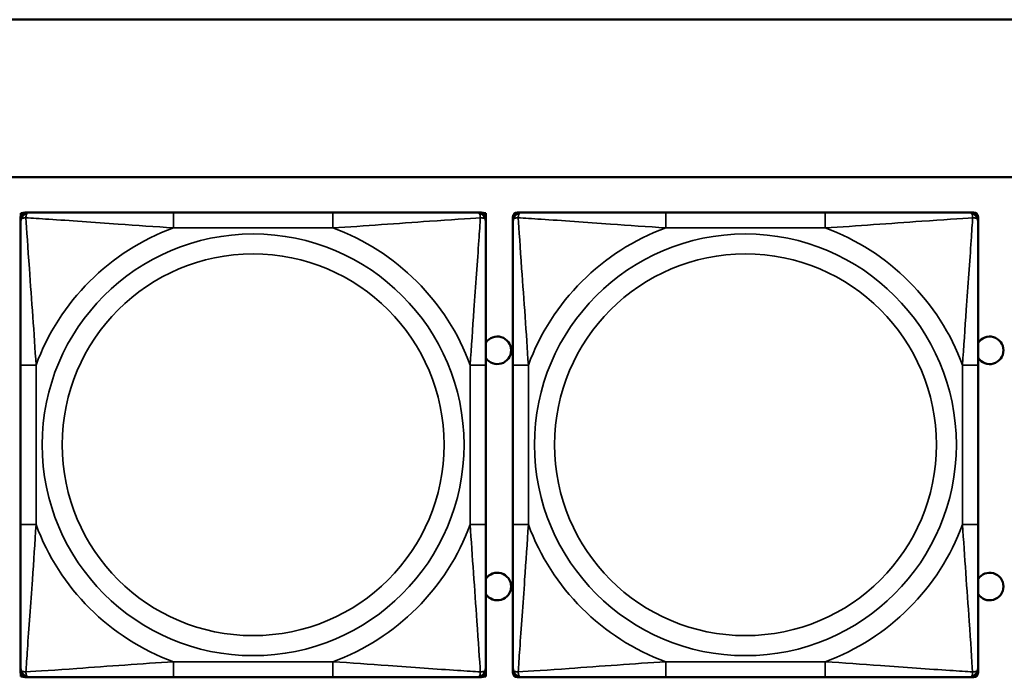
# Model space of a CAD drawing. Header units: inches. Extents: x 3.2 to 29.7, y 5.5 to 19.1.
# Tile 20 of 39: x 17.3 to 18.5, y 8 to 8.8. Entities that reach past the tile are written whole.
import ezdxf

# ---------------------------------------------------------------- set-up
doc = ezdxf.new("R2010")
doc.units = ezdxf.units.IN
doc.header["$MEASUREMENT"] = 0
doc.layers.add('Visible (ANSI)', color=7, linetype='Continuous', lineweight=50)
doc.layers.add('Visible Narrow (ANSI)', color=7, linetype='Continuous', lineweight=35)

msp = doc.modelspace()

# ---------------------------------------------------------------- linework, layer by layer
at = {"layer": 'Visible (ANSI)'}
for p, q in [((9.0372, 8.794), (28.0372, 8.794)), ((16.0072, 8.594), (21.0422, 8.594)), ((17.2919, 8.5374), (17.2919, 8.5433)), ((17.2922, 8.548), (17.2942, 8.548)), ((17.2922, 8.5451), (17.2922, 8.548)), ((17.2978, 8.5492), (17.3038, 8.5492)), ((17.6884, 8.5492), (17.4861, 8.5492)), ((17.8707, 8.5492), (17.8766, 8.5492)), ((17.8803, 8.548), (17.8826, 8.548)), ((17.8825, 8.5433), (17.8825, 8.5374)), ((17.8826, 8.548), (17.8826, 8.3216)), ((17.9169, 8.5374), (17.9169, 8.5433)), ((17.9228, 8.5492), (17.9288, 8.5492)), ((18.3134, 8.5492), (18.1111, 8.5492)), ((18.4957, 8.5492), (18.5016, 8.5492)), ((18.5075, 8.5433), (18.5075, 8.5374)), ((17.2919, 8.3551), (17.2919, 8.1528)), ((17.8825, 8.1528), (17.8825, 8.3551)), ((17.9169, 8.3551), (17.9169, 8.1528)), ((18.5075, 8.1528), (18.5075, 8.3551)), ((17.8825, 8.3216), (17.8826, 8.3216)), ((17.8826, 8.3216), (17.8826, 8.1641)), ((17.8826, 8.1641), (17.8825, 8.1641)), ((17.8826, 8.1641), (17.8826, 7.9597)), ((17.2919, 7.9646), (17.2919, 7.9705)), ((17.2922, 7.9597), (17.2922, 7.9628)), ((17.8825, 7.9705), (17.8825, 7.9646)), ((17.9169, 7.9646), (17.9169, 7.9705)), ((18.5075, 7.9705), (18.5075, 7.9646)), ((17.2946, 7.9597), (17.2922, 7.9597)), ((17.3038, 7.9587), (17.2978, 7.9587)), ((17.4861, 7.9587), (17.6884, 7.9587)), ((17.8766, 7.9587), (17.8707, 7.9587)), ((17.8826, 7.9597), (17.8799, 7.9597)), ((17.9288, 7.9587), (17.9228, 7.9587)), ((18.1111, 7.9587), (18.3134, 7.9587)), ((18.5016, 7.9587), (18.4957, 7.9587))]:
    msp.add_line(p, q, dxfattribs=at)
for centre, radius, start, end in [((17.2978, 8.5433), 0.00591, 90, 180), ((17.3038, 8.5374), 0.0118, 90, 180), ((17.8707, 8.5374), 0.0118, 0, 90), ((17.8766, 8.5433), 0.00591, 0, 90), ((17.9228, 8.5433), 0.00591, 90, 180), ((17.9288, 8.5374), 0.0118, 90, 180), ((18.4957, 8.5374), 0.0118, 0, 90), ((18.5016, 8.5433), 0.00591, 0, 90), ((17.8972, 8.374), 0.0175, 213.5649, 146.4351), ((18.5222, 8.374), 0.0175, 212.7123, 147.2877), ((17.8972, 8.074), 0.0175, 213.5649, 146.4351), ((18.5222, 8.074), 0.0175, 212.7123, 147.2877), ((17.3038, 7.9705), 0.0118, 180, 270), ((17.2978, 7.9646), 0.00591, 180, 270), ((17.8707, 7.9705), 0.0118, 270, 0), ((17.8766, 7.9646), 0.00591, 270, 0), ((17.9288, 7.9705), 0.0118, 180, 270), ((17.9228, 7.9646), 0.00591, 180, 270), ((18.4957, 7.9705), 0.0118, 270, 0), ((18.5016, 7.9646), 0.00591, 270, 0)]:
    msp.add_arc(centre, radius, start, end, dxfattribs=at)
for points, knots in [([(17.4861, 8.5492), (17.4624, 8.5492), (17.4384, 8.5492), (17.4151, 8.5492), (17.3844, 8.5492), (17.3535, 8.5492), (17.3303, 8.5492), (17.3182, 8.5492), (17.3086, 8.5492), (17.3038, 8.5492)], [0.2569537, 0.2569537, 0.2569537, 0.2569537, 0.4371919, 0.4371919, 0.4371919, 0.6739428, 0.6739428, 0.6739428, 0.7963818, 0.7963818, 0.7963818, 0.7963818]), ([(17.8707, 8.5492), (17.8649, 8.5492), (17.8525, 8.5492), (17.8372, 8.5492), (17.8138, 8.5492), (17.7847, 8.5492), (17.7556, 8.5492), (17.7334, 8.5492), (17.7108, 8.5492), (17.6884, 8.5492)], [-0.7968224, -0.7968224, -0.7968224, -0.7968224, -0.6514613, -0.6514613, -0.6514613, -0.427691, -0.427691, -0.427691, -0.2569517, -0.2569517, -0.2569517, -0.2569517]), ([(18.1111, 8.5492), (18.0874, 8.5492), (18.0634, 8.5492), (18.0401, 8.5492), (18.0094, 8.5492), (17.9785, 8.5492), (17.9553, 8.5492), (17.9432, 8.5492), (17.9336, 8.5492), (17.9288, 8.5492)], [0.2569537, 0.2569537, 0.2569537, 0.2569537, 0.4371919, 0.4371919, 0.4371919, 0.6739428, 0.6739428, 0.6739428, 0.7963818, 0.7963818, 0.7963818, 0.7963818]), ([(18.4957, 8.5492), (18.4899, 8.5492), (18.4775, 8.5492), (18.4622, 8.5492), (18.4388, 8.5492), (18.4097, 8.5492), (18.3806, 8.5492), (18.3584, 8.5492), (18.3358, 8.5492), (18.3134, 8.5492)], [-0.7968224, -0.7968224, -0.7968224, -0.7968224, -0.6514613, -0.6514613, -0.6514613, -0.427691, -0.427691, -0.427691, -0.2569517, -0.2569517, -0.2569517, -0.2569517]), ([(17.2919, 8.5374), (17.2919, 8.5317), (17.2919, 8.5192), (17.2919, 8.504), (17.2919, 8.4805), (17.2919, 8.4514), (17.2919, 8.4223), (17.2919, 8.4002), (17.2919, 8.3775), (17.2919, 8.3551)], [-0.7968224, -0.7968224, -0.7968224, -0.7968224, -0.6514613, -0.6514613, -0.6514613, -0.427691, -0.427691, -0.427691, -0.2569517, -0.2569517, -0.2569517, -0.2569517]), ([(17.8825, 8.3551), (17.8825, 8.3788), (17.8825, 8.4028), (17.8825, 8.4261), (17.8825, 8.4568), (17.8825, 8.4877), (17.8825, 8.5109), (17.8825, 8.5229), (17.8825, 8.5326), (17.8825, 8.5374)], [0.2569537, 0.2569537, 0.2569537, 0.2569537, 0.4371919, 0.4371919, 0.4371919, 0.6739428, 0.6739428, 0.6739428, 0.7963818, 0.7963818, 0.7963818, 0.7963818]), ([(17.9169, 8.5374), (17.9169, 8.5317), (17.9169, 8.5192), (17.9169, 8.504), (17.9169, 8.4805), (17.9169, 8.4514), (17.9169, 8.4223), (17.9169, 8.4002), (17.9169, 8.3775), (17.9169, 8.3551)], [-0.7968224, -0.7968224, -0.7968224, -0.7968224, -0.6514613, -0.6514613, -0.6514613, -0.427691, -0.427691, -0.427691, -0.2569517, -0.2569517, -0.2569517, -0.2569517]), ([(18.5075, 8.3551), (18.5075, 8.3788), (18.5075, 8.4028), (18.5075, 8.4261), (18.5075, 8.4568), (18.5075, 8.4877), (18.5075, 8.5109), (18.5075, 8.5229), (18.5075, 8.5326), (18.5075, 8.5374)], [0.2569537, 0.2569537, 0.2569537, 0.2569537, 0.4371919, 0.4371919, 0.4371919, 0.6739428, 0.6739428, 0.6739428, 0.7963818, 0.7963818, 0.7963818, 0.7963818]), ([(17.2919, 8.1528), (17.2919, 8.1291), (17.2919, 8.1052), (17.2919, 8.0818), (17.2919, 8.0511), (17.2919, 8.0202), (17.2919, 7.997), (17.2919, 7.985), (17.2919, 7.9753), (17.2919, 7.9705)], [0.2569537, 0.2569537, 0.2569537, 0.2569537, 0.4371919, 0.4371919, 0.4371919, 0.6739428, 0.6739428, 0.6739428, 0.7963818, 0.7963818, 0.7963818, 0.7963818]), ([(17.8825, 7.9705), (17.8825, 7.9762), (17.8825, 7.9887), (17.8825, 8.0039), (17.8825, 8.0274), (17.8825, 8.0565), (17.8825, 8.0856), (17.8825, 8.1077), (17.8825, 8.1304), (17.8825, 8.1528)], [-0.7968224, -0.7968224, -0.7968224, -0.7968224, -0.6514613, -0.6514613, -0.6514613, -0.427691, -0.427691, -0.427691, -0.2569517, -0.2569517, -0.2569517, -0.2569517]), ([(17.9169, 8.1528), (17.9169, 8.1291), (17.9169, 8.1052), (17.9169, 8.0818), (17.9169, 8.0511), (17.9169, 8.0202), (17.9169, 7.997), (17.9169, 7.985), (17.9169, 7.9753), (17.9169, 7.9705)], [0.2569537, 0.2569537, 0.2569537, 0.2569537, 0.4371919, 0.4371919, 0.4371919, 0.6739428, 0.6739428, 0.6739428, 0.7963818, 0.7963818, 0.7963818, 0.7963818]), ([(18.5075, 7.9705), (18.5075, 7.9762), (18.5075, 7.9887), (18.5075, 8.0039), (18.5075, 8.0274), (18.5075, 8.0565), (18.5075, 8.0856), (18.5075, 8.1077), (18.5075, 8.1304), (18.5075, 8.1528)], [-0.7968224, -0.7968224, -0.7968224, -0.7968224, -0.6514613, -0.6514613, -0.6514613, -0.427691, -0.427691, -0.427691, -0.2569517, -0.2569517, -0.2569517, -0.2569517]), ([(17.3038, 7.9587), (17.3095, 7.9587), (17.322, 7.9587), (17.3372, 7.9587), (17.3606, 7.9587), (17.3897, 7.9587), (17.4188, 7.9587), (17.441, 7.9587), (17.4637, 7.9587), (17.4861, 7.9587)], [-0.7968224, -0.7968224, -0.7968224, -0.7968224, -0.6514613, -0.6514613, -0.6514613, -0.427691, -0.427691, -0.427691, -0.2569517, -0.2569517, -0.2569517, -0.2569517]), ([(17.6884, 7.9587), (17.712, 7.9587), (17.736, 7.9587), (17.7594, 7.9587), (17.7901, 7.9587), (17.8209, 7.9587), (17.8442, 7.9587), (17.8562, 7.9587), (17.8658, 7.9587), (17.8707, 7.9587)], [0.2569537, 0.2569537, 0.2569537, 0.2569537, 0.4371919, 0.4371919, 0.4371919, 0.6739428, 0.6739428, 0.6739428, 0.7963818, 0.7963818, 0.7963818, 0.7963818]), ([(17.9288, 7.9587), (17.9345, 7.9587), (17.947, 7.9587), (17.9622, 7.9587), (17.9856, 7.9587), (18.0147, 7.9587), (18.0438, 7.9587), (18.066, 7.9587), (18.0887, 7.9587), (18.1111, 7.9587)], [-0.7968224, -0.7968224, -0.7968224, -0.7968224, -0.6514613, -0.6514613, -0.6514613, -0.427691, -0.427691, -0.427691, -0.2569517, -0.2569517, -0.2569517, -0.2569517]), ([(18.3134, 7.9587), (18.337, 7.9587), (18.361, 7.9587), (18.3844, 7.9587), (18.4151, 7.9587), (18.4459, 7.9587), (18.4692, 7.9587), (18.4812, 7.9587), (18.4908, 7.9587), (18.4957, 7.9587)], [0.2569537, 0.2569537, 0.2569537, 0.2569537, 0.4371919, 0.4371919, 0.4371919, 0.6739428, 0.6739428, 0.6739428, 0.7963818, 0.7963818, 0.7963818, 0.7963818])]:
    msp.add_open_spline(points, degree=3, knots=knots, dxfattribs=at)
at = {"layer": 'Visible Narrow (ANSI)'}
for p, q in [((17.4861, 8.5492), (17.4861, 8.5295)), ((17.6884, 8.5492), (17.6884, 8.5295)), ((18.1111, 8.5492), (18.1111, 8.5295)), ((18.3134, 8.5492), (18.3134, 8.5295)), ((17.4861, 8.5295), (17.6884, 8.5295)), ((18.1111, 8.5295), (18.3134, 8.5295)), ((17.2919, 8.3551), (17.3116, 8.3551)), ((17.3116, 8.1528), (17.3116, 8.3551)), ((17.8628, 8.3551), (17.8628, 8.1528)), ((17.8825, 8.3551), (17.8628, 8.3551)), ((17.9169, 8.3551), (17.9366, 8.3551)), ((17.9366, 8.1528), (17.9366, 8.3551)), ((18.4878, 8.3551), (18.4878, 8.1528)), ((18.5075, 8.3551), (18.4878, 8.3551)), ((17.2919, 8.1528), (17.3116, 8.1528)), ((17.8825, 8.1528), (17.8628, 8.1528)), ((17.9169, 8.1528), (17.9366, 8.1528)), ((18.5075, 8.1528), (18.4878, 8.1528)), ((17.6884, 7.9784), (17.4861, 7.9784)), ((17.4861, 7.9587), (17.4861, 7.9784)), ((17.6884, 7.9587), (17.6884, 7.9784)), ((18.3134, 7.9784), (18.1111, 7.9784)), ((18.1111, 7.9587), (18.1111, 7.9784)), ((18.3134, 7.9587), (18.3134, 7.9784))]:
    msp.add_line(p, q, dxfattribs=at)
for centre, radius in [((17.5872, 8.254), 0.2678), ((18.2122, 8.254), 0.2678), ((17.5872, 8.254), 0.2424), ((18.2122, 8.254), 0.2424)]:
    msp.add_circle(centre, radius, dxfattribs=at)
for centre, start, end in [((17.5872, 8.254), 110.1547, 159.8453), ((17.5872, 8.254), 20.1547, 69.8453), ((18.2122, 8.254), 110.1547, 159.8453), ((18.2122, 8.254), 20.1547, 69.8453), ((17.5872, 8.254), 200.1547, 249.8453), ((17.5872, 8.254), 290.1547, 339.8453), ((18.2122, 8.254), 200.1547, 249.8453), ((18.2122, 8.254), 290.1547, 339.8453)]:
    msp.add_arc(centre, 0.2936, start, end, dxfattribs=at)
for points, knots in [([(17.2919, 8.5374), (17.2919, 8.538), (17.292, 8.5385), (17.2923, 8.5393), (17.2924, 8.5397), (17.2928, 8.5403), (17.293, 8.5405), (17.2933, 8.5408), (17.2934, 8.5409), (17.2939, 8.5413), (17.2942, 8.5415), (17.2951, 8.5419), (17.2958, 8.5421), (17.2972, 8.5423), (17.298, 8.5424), (17.2988, 8.5424)], [-0.0532704, -0.0532704, -0.0532704, -0.0532704, -0.04377373, -0.04377373, -0.03521335, -0.03521335, -0.02986312, -0.02986312, -0.02651922, -0.02651922, -0.01983142, -0.01983142, -0.00913095, -0.00913095, 0.00023197, 0.00023197, 0.00023197, 0.00023197]), ([(17.2988, 8.5424), (17.2988, 8.5432), (17.2988, 8.544), (17.2991, 8.5454), (17.2993, 8.5461), (17.2997, 8.547), (17.2999, 8.5473), (17.3002, 8.5477), (17.3003, 8.5479), (17.3007, 8.5482), (17.3009, 8.5483), (17.3014, 8.5487), (17.3018, 8.5489), (17.3027, 8.5492), (17.3032, 8.5492), (17.3038, 8.5492)], [-0.00023197, -0.00023197, -0.00023197, -0.00023197, 0.00913095, 0.00913095, 0.01983142, 0.01983142, 0.02651922, 0.02651922, 0.02986312, 0.02986312, 0.03521335, 0.03521335, 0.04377373, 0.04377373, 0.0532704, 0.0532704, 0.0532704, 0.0532704]), ([(17.3116, 8.3551), (17.3092, 8.3956), (17.3059, 8.4379), (17.3013, 8.5036), (17.2997, 8.528), (17.2988, 8.5424)], [0.2569517, 0.2569517, 0.2569517, 0.2569517, 0.5559983, 0.5559983, 0.7482818, 0.7482818, 0.7482818, 0.7482818]), ([(17.2988, 8.5424), (17.3064, 8.5419), (17.3165, 8.5412), (17.3535, 8.5388), (17.3852, 8.5365), (17.4395, 8.5326), (17.4627, 8.531), (17.4861, 8.5295)], [-0.7478145, -0.7478145, -0.7478145, -0.7478145, -0.6493253, -0.6493253, -0.427691, -0.427691, -0.2569537, -0.2569537, -0.2569537, -0.2569537]), ([(17.6884, 8.5295), (17.7288, 8.5319), (17.7712, 8.5352), (17.8369, 8.5398), (17.8613, 8.5415), (17.8756, 8.5424)], [0.2569517, 0.2569517, 0.2569517, 0.2569517, 0.5559983, 0.5559983, 0.7482818, 0.7482818, 0.7482818, 0.7482818]), ([(17.8756, 8.5424), (17.8752, 8.5347), (17.8745, 8.5247), (17.872, 8.4877), (17.8697, 8.456), (17.8659, 8.4017), (17.8642, 8.3785), (17.8628, 8.3551)], [-0.7478145, -0.7478145, -0.7478145, -0.7478145, -0.6493253, -0.6493253, -0.427691, -0.427691, -0.2569537, -0.2569537, -0.2569537, -0.2569537]), ([(17.8707, 8.5492), (17.8712, 8.5492), (17.8717, 8.5492), (17.8726, 8.5489), (17.873, 8.5487), (17.8736, 8.5483), (17.8738, 8.5482), (17.8741, 8.5479), (17.8742, 8.5477), (17.8745, 8.5473), (17.8747, 8.547), (17.8752, 8.5461), (17.8754, 8.5454), (17.8756, 8.544), (17.8757, 8.5432), (17.8756, 8.5424)], [-0.0532704, -0.0532704, -0.0532704, -0.0532704, -0.04377373, -0.04377373, -0.03521335, -0.03521335, -0.02986312, -0.02986312, -0.02651922, -0.02651922, -0.01983142, -0.01983142, -0.00913095, -0.00913095, 0.00023197, 0.00023197, 0.00023197, 0.00023197]), ([(17.8756, 8.5424), (17.8765, 8.5424), (17.8772, 8.5423), (17.8787, 8.5421), (17.8793, 8.5419), (17.8803, 8.5415), (17.8806, 8.5413), (17.881, 8.5409), (17.8811, 8.5408), (17.8814, 8.5405), (17.8816, 8.5403), (17.882, 8.5397), (17.8822, 8.5393), (17.8824, 8.5385), (17.8825, 8.538), (17.8825, 8.5374)], [-0.00023197, -0.00023197, -0.00023197, -0.00023197, 0.00913095, 0.00913095, 0.01983142, 0.01983142, 0.02651922, 0.02651922, 0.02986312, 0.02986312, 0.03521335, 0.03521335, 0.04377373, 0.04377373, 0.0532704, 0.0532704, 0.0532704, 0.0532704]), ([(17.9169, 8.5374), (17.9169, 8.538), (17.917, 8.5385), (17.9173, 8.5393), (17.9174, 8.5397), (17.9178, 8.5403), (17.918, 8.5405), (17.9183, 8.5408), (17.9184, 8.5409), (17.9189, 8.5413), (17.9192, 8.5415), (17.9201, 8.5419), (17.9208, 8.5421), (17.9222, 8.5423), (17.923, 8.5424), (17.9238, 8.5424)], [-0.0532704, -0.0532704, -0.0532704, -0.0532704, -0.04377373, -0.04377373, -0.03521335, -0.03521335, -0.02986312, -0.02986312, -0.02651922, -0.02651922, -0.01983142, -0.01983142, -0.00913095, -0.00913095, 0.00023197, 0.00023197, 0.00023197, 0.00023197]), ([(17.9238, 8.5424), (17.9238, 8.5432), (17.9238, 8.544), (17.9241, 8.5454), (17.9243, 8.5461), (17.9247, 8.547), (17.9249, 8.5473), (17.9252, 8.5477), (17.9253, 8.5479), (17.9257, 8.5482), (17.9259, 8.5483), (17.9264, 8.5487), (17.9268, 8.5489), (17.9277, 8.5492), (17.9282, 8.5492), (17.9288, 8.5492)], [-0.00023197, -0.00023197, -0.00023197, -0.00023197, 0.00913095, 0.00913095, 0.01983142, 0.01983142, 0.02651922, 0.02651922, 0.02986312, 0.02986312, 0.03521335, 0.03521335, 0.04377373, 0.04377373, 0.0532704, 0.0532704, 0.0532704, 0.0532704]), ([(17.9366, 8.3551), (17.9342, 8.3956), (17.9309, 8.4379), (17.9263, 8.5036), (17.9247, 8.528), (17.9238, 8.5424)], [0.2569517, 0.2569517, 0.2569517, 0.2569517, 0.5559983, 0.5559983, 0.7482818, 0.7482818, 0.7482818, 0.7482818]), ([(17.9238, 8.5424), (17.9314, 8.5419), (17.9415, 8.5412), (17.9785, 8.5388), (18.0102, 8.5365), (18.0645, 8.5326), (18.0877, 8.531), (18.1111, 8.5295)], [-0.7478145, -0.7478145, -0.7478145, -0.7478145, -0.6493253, -0.6493253, -0.427691, -0.427691, -0.2569537, -0.2569537, -0.2569537, -0.2569537]), ([(18.3134, 8.5295), (18.3538, 8.5319), (18.3962, 8.5352), (18.4619, 8.5398), (18.4863, 8.5415), (18.5006, 8.5424)], [0.2569517, 0.2569517, 0.2569517, 0.2569517, 0.5559983, 0.5559983, 0.7482818, 0.7482818, 0.7482818, 0.7482818]), ([(18.5006, 8.5424), (18.5002, 8.5347), (18.4995, 8.5247), (18.497, 8.4877), (18.4947, 8.456), (18.4909, 8.4017), (18.4892, 8.3785), (18.4878, 8.3551)], [-0.7478145, -0.7478145, -0.7478145, -0.7478145, -0.6493253, -0.6493253, -0.427691, -0.427691, -0.2569537, -0.2569537, -0.2569537, -0.2569537]), ([(18.4957, 8.5492), (18.4962, 8.5492), (18.4967, 8.5492), (18.4976, 8.5489), (18.498, 8.5487), (18.4986, 8.5483), (18.4988, 8.5482), (18.4991, 8.5479), (18.4992, 8.5477), (18.4995, 8.5473), (18.4997, 8.547), (18.5002, 8.5461), (18.5004, 8.5454), (18.5006, 8.544), (18.5007, 8.5432), (18.5006, 8.5424)], [-0.0532704, -0.0532704, -0.0532704, -0.0532704, -0.04377373, -0.04377373, -0.03521335, -0.03521335, -0.02986312, -0.02986312, -0.02651922, -0.02651922, -0.01983142, -0.01983142, -0.00913095, -0.00913095, 0.00023197, 0.00023197, 0.00023197, 0.00023197]), ([(18.5006, 8.5424), (18.5015, 8.5424), (18.5022, 8.5423), (18.5037, 8.5421), (18.5043, 8.5419), (18.5053, 8.5415), (18.5056, 8.5413), (18.506, 8.5409), (18.5061, 8.5408), (18.5064, 8.5405), (18.5066, 8.5403), (18.507, 8.5397), (18.5072, 8.5393), (18.5074, 8.5385), (18.5075, 8.538), (18.5075, 8.5374)], [-0.00023197, -0.00023197, -0.00023197, -0.00023197, 0.00913095, 0.00913095, 0.01983142, 0.01983142, 0.02651922, 0.02651922, 0.02986312, 0.02986312, 0.03521335, 0.03521335, 0.04377373, 0.04377373, 0.0532704, 0.0532704, 0.0532704, 0.0532704]), ([(17.2988, 7.9655), (17.2993, 7.9732), (17.2999, 7.9832), (17.3024, 8.0202), (17.3047, 8.052), (17.3086, 8.1062), (17.3102, 8.1294), (17.3116, 8.1528)], [-0.7478145, -0.7478145, -0.7478145, -0.7478145, -0.6493253, -0.6493253, -0.427691, -0.427691, -0.2569537, -0.2569537, -0.2569537, -0.2569537]), ([(17.8628, 8.1528), (17.8652, 8.1123), (17.8685, 8.07), (17.8731, 8.0043), (17.8747, 7.9799), (17.8756, 7.9655)], [0.2569517, 0.2569517, 0.2569517, 0.2569517, 0.5559983, 0.5559983, 0.7482818, 0.7482818, 0.7482818, 0.7482818]), ([(17.9238, 7.9655), (17.9243, 7.9732), (17.9249, 7.9832), (17.9274, 8.0202), (17.9297, 8.052), (17.9336, 8.1062), (17.9352, 8.1294), (17.9366, 8.1528)], [-0.7478145, -0.7478145, -0.7478145, -0.7478145, -0.6493253, -0.6493253, -0.427691, -0.427691, -0.2569537, -0.2569537, -0.2569537, -0.2569537]), ([(18.4878, 8.1528), (18.4902, 8.1123), (18.4935, 8.07), (18.4981, 8.0043), (18.4997, 7.9799), (18.5006, 7.9655)], [0.2569517, 0.2569517, 0.2569517, 0.2569517, 0.5559983, 0.5559983, 0.7482818, 0.7482818, 0.7482818, 0.7482818]), ([(17.4861, 7.9784), (17.4456, 7.976), (17.4032, 7.9727), (17.3376, 7.9681), (17.3131, 7.9664), (17.2988, 7.9655)], [0.2569517, 0.2569517, 0.2569517, 0.2569517, 0.5559983, 0.5559983, 0.7482818, 0.7482818, 0.7482818, 0.7482818]), ([(17.8756, 7.9655), (17.868, 7.966), (17.858, 7.9667), (17.8209, 7.9691), (17.7892, 7.9714), (17.735, 7.9753), (17.7117, 7.977), (17.6884, 7.9784)], [-0.7478145, -0.7478145, -0.7478145, -0.7478145, -0.6493253, -0.6493253, -0.427691, -0.427691, -0.2569537, -0.2569537, -0.2569537, -0.2569537]), ([(18.1111, 7.9784), (18.0706, 7.976), (18.0282, 7.9727), (17.9626, 7.9681), (17.9381, 7.9664), (17.9238, 7.9655)], [0.2569517, 0.2569517, 0.2569517, 0.2569517, 0.5559983, 0.5559983, 0.7482818, 0.7482818, 0.7482818, 0.7482818]), ([(18.5006, 7.9655), (18.493, 7.966), (18.483, 7.9667), (18.4459, 7.9691), (18.4142, 7.9714), (18.36, 7.9753), (18.3367, 7.977), (18.3134, 7.9784)], [-0.7478145, -0.7478145, -0.7478145, -0.7478145, -0.6493253, -0.6493253, -0.427691, -0.427691, -0.2569537, -0.2569537, -0.2569537, -0.2569537]), ([(17.2988, 7.9655), (17.298, 7.9655), (17.2972, 7.9656), (17.2958, 7.9658), (17.2951, 7.966), (17.2942, 7.9664), (17.2939, 7.9666), (17.2934, 7.967), (17.2933, 7.9671), (17.293, 7.9674), (17.2928, 7.9676), (17.2924, 7.9682), (17.2923, 7.9686), (17.292, 7.9695), (17.2919, 7.97), (17.2919, 7.9705)], [-0.00023197, -0.00023197, -0.00023197, -0.00023197, 0.00913095, 0.00913095, 0.01983142, 0.01983142, 0.02651922, 0.02651922, 0.02986312, 0.02986312, 0.03521335, 0.03521335, 0.04377373, 0.04377373, 0.0532704, 0.0532704, 0.0532704, 0.0532704]), ([(17.3038, 7.9587), (17.3032, 7.9587), (17.3027, 7.9587), (17.3018, 7.959), (17.3014, 7.9592), (17.3009, 7.9596), (17.3007, 7.9597), (17.3003, 7.96), (17.3002, 7.9602), (17.2999, 7.9606), (17.2997, 7.9609), (17.2993, 7.9618), (17.2991, 7.9625), (17.2988, 7.9639), (17.2988, 7.9647), (17.2988, 7.9655)], [-0.0532704, -0.0532704, -0.0532704, -0.0532704, -0.04377373, -0.04377373, -0.03521335, -0.03521335, -0.02986312, -0.02986312, -0.02651922, -0.02651922, -0.01983142, -0.01983142, -0.00913095, -0.00913095, 0.00023197, 0.00023197, 0.00023197, 0.00023197]), ([(17.8756, 7.9655), (17.8757, 7.9647), (17.8756, 7.9639), (17.8754, 7.9625), (17.8752, 7.9618), (17.8747, 7.9609), (17.8745, 7.9606), (17.8742, 7.9602), (17.8741, 7.96), (17.8738, 7.9597), (17.8736, 7.9596), (17.873, 7.9592), (17.8726, 7.959), (17.8717, 7.9587), (17.8712, 7.9587), (17.8707, 7.9587)], [-0.00023197, -0.00023197, -0.00023197, -0.00023197, 0.00913095, 0.00913095, 0.01983142, 0.01983142, 0.02651922, 0.02651922, 0.02986312, 0.02986312, 0.03521335, 0.03521335, 0.04377373, 0.04377373, 0.0532704, 0.0532704, 0.0532704, 0.0532704]), ([(17.8825, 7.9705), (17.8825, 7.97), (17.8824, 7.9695), (17.8822, 7.9686), (17.882, 7.9682), (17.8816, 7.9676), (17.8814, 7.9674), (17.8811, 7.9671), (17.881, 7.967), (17.8806, 7.9666), (17.8803, 7.9664), (17.8793, 7.966), (17.8787, 7.9658), (17.8772, 7.9656), (17.8765, 7.9655), (17.8756, 7.9655)], [-0.0532704, -0.0532704, -0.0532704, -0.0532704, -0.04377373, -0.04377373, -0.03521335, -0.03521335, -0.02986312, -0.02986312, -0.02651922, -0.02651922, -0.01983142, -0.01983142, -0.00913095, -0.00913095, 0.00023197, 0.00023197, 0.00023197, 0.00023197]), ([(17.9238, 7.9655), (17.923, 7.9655), (17.9222, 7.9656), (17.9208, 7.9658), (17.9201, 7.966), (17.9192, 7.9664), (17.9189, 7.9666), (17.9184, 7.967), (17.9183, 7.9671), (17.918, 7.9674), (17.9178, 7.9676), (17.9174, 7.9682), (17.9173, 7.9686), (17.917, 7.9695), (17.9169, 7.97), (17.9169, 7.9705)], [-0.00023197, -0.00023197, -0.00023197, -0.00023197, 0.00913095, 0.00913095, 0.01983142, 0.01983142, 0.02651922, 0.02651922, 0.02986312, 0.02986312, 0.03521335, 0.03521335, 0.04377373, 0.04377373, 0.0532704, 0.0532704, 0.0532704, 0.0532704]), ([(17.9288, 7.9587), (17.9282, 7.9587), (17.9277, 7.9587), (17.9268, 7.959), (17.9264, 7.9592), (17.9259, 7.9596), (17.9257, 7.9597), (17.9253, 7.96), (17.9252, 7.9602), (17.9249, 7.9606), (17.9247, 7.9609), (17.9243, 7.9618), (17.9241, 7.9625), (17.9238, 7.9639), (17.9238, 7.9647), (17.9238, 7.9655)], [-0.0532704, -0.0532704, -0.0532704, -0.0532704, -0.04377373, -0.04377373, -0.03521335, -0.03521335, -0.02986312, -0.02986312, -0.02651922, -0.02651922, -0.01983142, -0.01983142, -0.00913095, -0.00913095, 0.00023197, 0.00023197, 0.00023197, 0.00023197]), ([(18.5006, 7.9655), (18.5007, 7.9647), (18.5006, 7.9639), (18.5004, 7.9625), (18.5002, 7.9618), (18.4997, 7.9609), (18.4995, 7.9606), (18.4992, 7.9602), (18.4991, 7.96), (18.4988, 7.9597), (18.4986, 7.9596), (18.498, 7.9592), (18.4976, 7.959), (18.4967, 7.9587), (18.4962, 7.9587), (18.4957, 7.9587)], [-0.00023197, -0.00023197, -0.00023197, -0.00023197, 0.00913095, 0.00913095, 0.01983142, 0.01983142, 0.02651922, 0.02651922, 0.02986312, 0.02986312, 0.03521335, 0.03521335, 0.04377373, 0.04377373, 0.0532704, 0.0532704, 0.0532704, 0.0532704]), ([(18.5075, 7.9705), (18.5075, 7.97), (18.5074, 7.9695), (18.5072, 7.9686), (18.507, 7.9682), (18.5066, 7.9676), (18.5064, 7.9674), (18.5061, 7.9671), (18.506, 7.967), (18.5056, 7.9666), (18.5053, 7.9664), (18.5043, 7.966), (18.5037, 7.9658), (18.5022, 7.9656), (18.5015, 7.9655), (18.5006, 7.9655)], [-0.0532704, -0.0532704, -0.0532704, -0.0532704, -0.04377373, -0.04377373, -0.03521335, -0.03521335, -0.02986312, -0.02986312, -0.02651922, -0.02651922, -0.01983142, -0.01983142, -0.00913095, -0.00913095, 0.00023197, 0.00023197, 0.00023197, 0.00023197])]:
    msp.add_open_spline(points, degree=3, knots=knots, dxfattribs=at)

doc.saveas('drawing.dxf')
